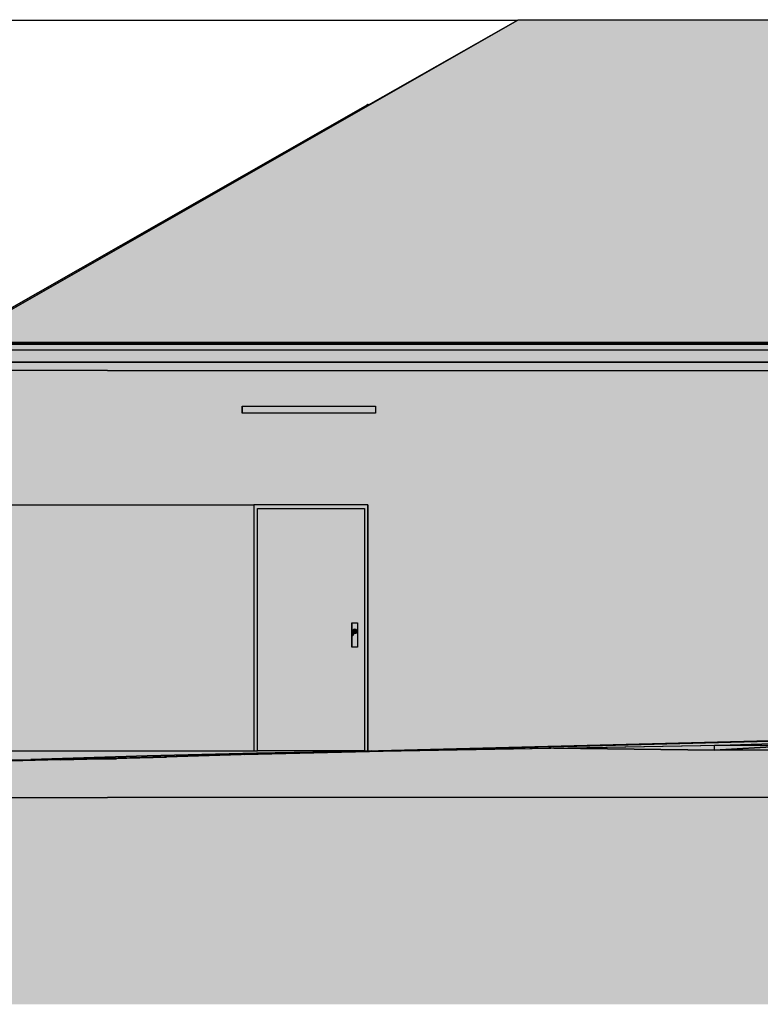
# Model space of a CAD drawing. Header units: metres. Extents: x 0 to 0.84, y 0 to 0.297.
# Tile 2 of 44: x 0.123 to 0.188, y 0.06 to 0.147. Entities that reach past the tile are written whole.
import ezdxf

# ---------------------------------------------------------------- set-up
doc = ezdxf.new("R2010")
doc.units = ezdxf.units.M
doc.header["$XCLIPFRAME"] = 2
doc.linetypes.add('Teckovana 0.5x', pattern=[0.04, 0, -0.04])
for name, color, linetype, lineweight in [('Füllfläche', 7, 'Continuous', 13), ('Maßlinie 1_100', 7, 'Continuous', 25), ('Standard', 7, 'Continuous', 25)]:
    doc.layers.add(name, color=color, linetype=linetype, lineweight=lineweight)
picture_1 = doc.add_image_def('image1.jpg', size_in_pixel=(1024, 1024))
picture_2 = doc.add_image_def('image4.jpg', size_in_pixel=(1024, 1024))

msp = doc.modelspace()

# ---------------------------------------------------------------- hatches: boundary and pattern name
at = {"layer": 'Füllfläche', "linetype": 'Continuous', "lineweight": 25, "true_color": 0xababab, "transparency": 33554687}
msp.add_hatch(color=253, dxfattribs=at).paths.add_polyline_path([(0.083667, 0.081514), (0.083667, 0.060446), (0.53374, 0.060446), (0.53374, 0.081549), (0.375039, 0.08328), (0.334097, 0.083355), (0.305623, 0.08384), (0.284881, 0.083271), (0.267504, 0.08362), (0.249752, 0.084009), (0.234122, 0.083258), (0.22297, 0.083718), (0.21, 0.08343), (0.191381, 0.083203), (0.184102, 0.082774), (0.117465, 0.081671), (0.086354, 0.081514)])
at = {"layer": 'Standard', "linetype": 'Continuous', "lineweight": 25, "transparency": 33554687}
for color, points in [(7, [(0.117045, 0.118575), (0.117328, 0.118575), (0.166836, 0.146885), (0.153687, 0.139404), (0.153644, 0.13945)]), (7, [(0.372254, 0.146913), (0.166836, 0.146885), (0.117328, 0.118575), (0.372217, 0.118575)]), (7, [(0.153644, 0.13945), (0.153687, 0.139404), (0.153706, 0.139415)]), (7, [(0.372217, 0.117999), (0.372217, 0.118575), (0.117328, 0.118575), (0.117328, 0.118499), (0.371934, 0.118499), (0.371934, 0.117999), (0.371934, 0.117999)]), (7, [(0.116057, 0.118399), (0.116057, 0.118328), (0.371863, 0.118328), (0.371934, 0.118399)]), (7, [(0.130817, 0.116848), (0.117517, 0.116848), (0.117517, 0.116489), (0.130817, 0.116485)]), (9, [(0.15433, 0.112366), (0.15433, 0.112966), (0.14263, 0.112966), (0.14263, 0.112366)]), (7, [(0.153167, 0.104299), (0.144167, 0.104299), (0.144167, 0.104193), (0.153167, 0.104193)]), (7, [(0.153667, 0.082699), (0.153667, 0.104299), (0.153167, 0.104299), (0.153167, 0.104193), (0.153561, 0.104193), (0.153561, 0.084993), (0.153561, 0.082699)]), (7, [(0.152267, 0.091799), (0.152267, 0.091799), (0.152267, 0.093949), (0.152196, 0.093878), (0.152196, 0.093079), (0.152148, 0.093066), (0.152064, 0.093019), (0.15199, 0.092946), (0.151943, 0.092862), (0.15192, 0.092775), (0.151943, 0.092688), (0.151955, 0.092673), (0.151991, 0.092637), (0.152006, 0.092625), (0.152093, 0.092602), (0.15218, 0.092625), (0.152196, 0.092634), (0.152196, 0.091728), (0.152696, 0.091728), (0.152767, 0.091799)]), (7, [(0.152417, 0.093026), (0.152344, 0.093099), (0.152329, 0.093154), (0.152305, 0.09316), (0.152267, 0.09315), (0.152267, 0.092705), (0.152334, 0.092743), (0.152408, 0.092816), (0.152455, 0.0929), (0.152478, 0.092987), (0.152472, 0.093011)]), (9, [(0.152344, 0.093299), (0.152367, 0.093286), (0.152431, 0.093349), (0.152417, 0.093372)]), (9, [(0.152344, 0.093199), (0.152417, 0.093199), (0.152431, 0.093249), (0.152367, 0.093286)]), (254, [(0.152517, 0.093299), (0.152517, 0.093199), (0.152567, 0.093286)]), (254, [(0.152567, 0.093286), (0.152517, 0.093199), (0.152604, 0.093249)]), (254, [(0.152604, 0.093249), (0.152517, 0.093199), (0.152617, 0.093199)]), (9, [(0.152604, 0.093049), (0.152567, 0.093113), (0.152517, 0.093099), (0.152517, 0.093026)]), (254, [(0.152617, 0.093372), (0.152604, 0.093349), (0.152667, 0.093286), (0.15269, 0.093299)]), (9, [(0.15269, 0.093099), (0.152667, 0.093113), (0.152604, 0.093049), (0.152617, 0.093026)]), (7, [(0.184543, 0.083206), (0.224784, 0.08446), (0.159583, 0.082761)]), (7, [(0.194848, 0.083328), (0.230983, 0.084634), (0.224784, 0.08446), (0.184543, 0.083206), (0.190384, 0.083204)]), (7, [(0.184102, 0.082774), (0.184543, 0.083206), (0.17053, 0.082956)]), (7, [(0.190384, 0.083204), (0.184543, 0.083206), (0.184102, 0.082774)]), (7, [(0.144741, 0.082441), (0.143434, 0.0824), (0.144741, 0.082437)]), (7, [(0.117467, 0.078599), (0.130817, 0.078599), (0.130817, 0.082021), (0.126693, 0.081915), (0.121163, 0.081778), (0.120588, 0.081762), (0.117618, 0.081676), (0.117467, 0.081671)]), (7, [(0.128831, 0.081984), (0.126107, 0.081913), (0.126218, 0.081914), (0.128425, 0.081971)]), (7, [(0.128831, 0.081984), (0.128425, 0.081971), (0.12971, 0.082002), (0.130417, 0.082023)])]:
    msp.add_hatch(color=color, dxfattribs=at).paths.add_polyline_path(points)
at = {"layer": 'Standard', "linetype": 'Continuous', "lineweight": 25, "true_color": 0xd1d1d1, "transparency": 33554687}
for points in [[(0.115957, 0.118499), (0.115957, 0.118399), (0.371934, 0.118399), (0.371934, 0.118499)], [(0.116057, 0.118399), (0.116057, 0.117899), (0.371934, 0.117899), (0.371934, 0.118399)]]:
    msp.add_hatch(color=254, dxfattribs=at).paths.add_polyline_path(points)
at = {"layer": 'Standard', "linetype": 'Continuous', "lineweight": 25, "transparency": 33554687}
h = msp.add_hatch(color=7, dxfattribs=at)
h.paths.add_polyline_path([(0.117328, 0.116848), (0.233788, 0.116848), (0.233746, 0.117133), (0.233741, 0.11716), (0.233736, 0.117175), (0.233736, 0.117899), (0.117328, 0.117899)])
h.paths.add_polyline_path([(0.372217, 0.116848), (0.372217, 0.117999), (0.371934, 0.117999), (0.371934, 0.117899), (0.371934, 0.117899), (0.23504, 0.117899), (0.23504, 0.117175), (0.23504, 0.117171), (0.235033, 0.117133), (0.23499, 0.116848)])
h = msp.add_hatch(color=7, dxfattribs=at)
h.paths.add_polyline_path([(0.233788, 0.116848), (0.233746, 0.117133), (0.233741, 0.11716), (0.233736, 0.117175), (0.233736, 0.117899), (0.117328, 0.117899), (0.117328, 0.117252), (0.233157, 0.117233), (0.233157, 0.116848)])
h.paths.add_polyline_path([(0.371934, 0.117899), (0.371934, 0.117899), (0.23504, 0.117899), (0.23504, 0.117233), (0.371245, 0.11721)])
at = {"layer": 'Standard', "linetype": 'Continuous', "lineweight": 25, "true_color": 0xf3f3f3, "transparency": 33554687}
for points in [[(0.130817, 0.116099), (0.130817, 0.116848), (0.117517, 0.116848), (0.117517, 0.116099)], [(0.130817, 0.083099), (0.130817, 0.116099), (0.117467, 0.116099), (0.117467, 0.083099)], [(0.144167, 0.104299), (0.143667, 0.104299), (0.143667, 0.085099), (0.143667, 0.082699), (0.143967, 0.082699), (0.143967, 0.103999), (0.143967, 0.103999), (0.144167, 0.103999)], [(0.153167, 0.104299), (0.144167, 0.104299), (0.144167, 0.103999), (0.153167, 0.103999)], [(0.153667, 0.082699), (0.153667, 0.104299), (0.153167, 0.104299), (0.153167, 0.103999), (0.153367, 0.103999), (0.153367, 0.082699)]]:
    msp.add_hatch(color=7, dxfattribs=at).paths.add_polyline_path(points)
h = msp.add_hatch(color=7, dxfattribs=at)
h.paths.add_polyline_path([(0.370117, 0.116099), (0.370117, 0.116848), (0.23499, 0.116848), (0.234964, 0.116675), (0.234927, 0.116425), (0.234889, 0.116175), (0.234889, 0.116099)])
h.paths.add_polyline_path([(0.130817, 0.116848), (0.130817, 0.116099), (0.233889, 0.116099), (0.233889, 0.116175), (0.233852, 0.116425), (0.233814, 0.116675), (0.233788, 0.116848)])
at = {"layer": 'Standard', "linetype": 'Continuous', "lineweight": 25, "transparency": 33554687}
h = msp.add_hatch(color=7, dxfattribs=at)
h.paths.add_polyline_path([(0.370117, 0.116848), (0.23499, 0.116848), (0.234964, 0.116675), (0.234932, 0.116459), (0.370117, 0.116424)])
h.paths.add_polyline_path([(0.130817, 0.116848), (0.130817, 0.116485), (0.232769, 0.116459), (0.232769, 0.116207), (0.232838, 0.116099), (0.233889, 0.116099), (0.233889, 0.116175), (0.233852, 0.116425), (0.233814, 0.116675), (0.233788, 0.116848)])
at = {"layer": 'Standard', "linetype": 'Continuous', "lineweight": 25, "true_color": 0xf3f3f3, "transparency": 33554687}
h = msp.add_hatch(color=7, dxfattribs=at)
h.paths.add_polyline_path([(0.143667, 0.085099), (0.143667, 0.104299), (0.153667, 0.104299), (0.153667, 0.085099), (0.199617, 0.085099), (0.199617, 0.085199), (0.199767, 0.085199), (0.199767, 0.111449), (0.229167, 0.111449), (0.229167, 0.085199), (0.229317, 0.085199), (0.229317, 0.085099), (0.233889, 0.085099), (0.233889, 0.116099), (0.130817, 0.116099), (0.130817, 0.085099)])
h.paths.add_polyline_path([(0.239767, 0.111449), (0.269167, 0.111449), (0.269167, 0.085199), (0.269317, 0.085199), (0.269317, 0.085099), (0.289617, 0.085099), (0.289617, 0.085199), (0.289617, 0.085199), (0.289767, 0.085199), (0.289767, 0.111449), (0.319167, 0.111449), (0.319167, 0.085199), (0.319317, 0.085199), (0.319317, 0.085099), (0.329717, 0.085099), (0.329717, 0.085199), (0.329717, 0.085199), (0.329867, 0.085199), (0.329867, 0.111449), (0.359267, 0.111449), (0.359267, 0.085199), (0.359417, 0.085199), (0.359417, 0.085099), (0.370167, 0.085099), (0.370167, 0.116099), (0.234889, 0.116099), (0.234889, 0.085099), (0.239617, 0.085099), (0.239617, 0.085199), (0.239617, 0.085199), (0.239767, 0.085199)])
h.paths.add_polyline_path([(0.14263, 0.112366), (0.142625, 0.112366), (0.142625, 0.112966), (0.14263, 0.112966), (0.15433, 0.112966), (0.15433, 0.112366)], flags=16)
h.paths.add_polyline_path([(0.273591, 0.112266), (0.273586, 0.112266), (0.273586, 0.112866), (0.273591, 0.112866), (0.28529, 0.112866), (0.28529, 0.112266)], flags=16)
at = {"layer": 'Standard', "linetype": 'Continuous', "lineweight": 25, "transparency": 33554687}
h = msp.add_hatch(color=7, dxfattribs=at)
h.paths.add_polyline_path([(0.199617, 0.085099), (0.199617, 0.085199), (0.199517, 0.085099)])
h.paths.add_polyline_path([(0.233889, 0.085099), (0.233889, 0.116099), (0.232896, 0.116099), (0.232931, 0.116045), (0.233057, 0.115847), (0.23312, 0.115748), (0.233184, 0.115649), (0.233247, 0.11555), (0.23331, 0.115451), (0.23331, 0.085099)])
h.paths.add_polyline_path([(0.289617, 0.085099), (0.289617, 0.085199), (0.289517, 0.085099)])
h.paths.add_polyline_path([(0.329717, 0.085099), (0.329717, 0.085199), (0.329617, 0.085099)])
h.paths.add_polyline_path([(0.239617, 0.085099), (0.239617, 0.085199), (0.239517, 0.085099)])
h.paths.add_polyline_path([(0.14263, 0.112366), (0.142625, 0.112366), (0.142625, 0.112966), (0.142235, 0.112572), (0.142235, 0.111971), (0.154012, 0.112048), (0.154325, 0.112366)])
h.paths.add_polyline_path([(0.273591, 0.112266), (0.273586, 0.112266), (0.273586, 0.112866), (0.273192, 0.112467), (0.273192, 0.111867), (0.284968, 0.111944), (0.285286, 0.112266)])
at = {"layer": 'Standard', "linetype": 'Continuous', "lineweight": 25, "true_color": 0xaaaaaa, "transparency": 33554687}
for points in [[(0.14263, 0.112366), (0.14263, 0.112966), (0.142625, 0.112966), (0.142625, 0.112366)], [(0.184543, 0.083206), (0.234977, 0.084778), (0.15002, 0.08259)], [(0.191381, 0.083203), (0.234977, 0.084778), (0.184543, 0.083206)], [(0.184099, 0.082772), (0.184543, 0.083206), (0.170007, 0.082947)], [(0.191381, 0.083203), (0.184543, 0.083206), (0.184099, 0.082772)], [(0.135986, 0.082154), (0.15002, 0.08259), (0.126693, 0.081915)], [(0.159583, 0.082761), (0.150321, 0.082595), (0.14939, 0.08257), (0.142803, 0.082366), (0.162367, 0.08281)], [(0.150321, 0.082595), (0.15002, 0.08259), (0.14939, 0.08257)], [(0.153778, 0.082688), (0.153922, 0.082691), (0.153999, 0.082693)], [(0.109461, 0.081796), (0.126693, 0.081915), (0.086618, 0.081796)], [(0.11469, 0.081618), (0.126693, 0.081915), (0.109461, 0.081796)]]:
    msp.add_hatch(color=253, dxfattribs=at).paths.add_polyline_path(points)
at = {"layer": 'Standard', "linetype": 'Continuous', "lineweight": 25, "transparency": 33554687}
h = msp.add_hatch(color=7, dxfattribs=at)
h.paths.add_polyline_path([(0.144167, 0.104299), (0.143667, 0.104299), (0.143667, 0.104193), (0.144167, 0.104193)])
h.paths.add_polyline_path([(0.143967, 0.082699), (0.143967, 0.103999), (0.143826, 0.103858), (0.143826, 0.082699)])
at = {"layer": 'Standard', "linetype": 'Continuous', "lineweight": 25, "true_color": 0xf3f3f3, "transparency": 33554687}
h = msp.add_hatch(color=7, dxfattribs=at)
h.paths.add_polyline_path([(0.153367, 0.082699), (0.153367, 0.103999), (0.143967, 0.103999), (0.143967, 0.082699)])
h.paths.add_polyline_path([(0.152767, 0.091799), (0.152267, 0.091799), (0.152267, 0.091799), (0.152267, 0.093949), (0.152267, 0.093949), (0.152767, 0.093949)], flags=16)
at = {"layer": 'Standard', "linetype": 'Continuous', "lineweight": 25, "true_color": 0xd8d8d8, "transparency": 33554687}
for points in [[(0.143967, 0.082699), (0.143967, 0.103999), (0.143967, 0.103999), (0.143967, 0.082699)], [(0.152517, 0.093372), (0.152517, 0.093299), (0.152567, 0.093286), (0.152604, 0.093349)], [(0.152667, 0.093286), (0.152604, 0.093249), (0.152617, 0.093199), (0.15269, 0.093199)]]:
    msp.add_hatch(color=254, dxfattribs=at).paths.add_polyline_path(points)
at = {"layer": 'Standard', "linetype": 'Continuous', "lineweight": 25, "true_color": 0xd1d1d1, "transparency": 33554687}
h = msp.add_hatch(color=254, dxfattribs=at)
h.paths.add_polyline_path([(0.152767, 0.091799), (0.152767, 0.093949), (0.152267, 0.093949), (0.152267, 0.091799)])
h.paths.add_polyline_path([(0.15269, 0.093299), (0.152717, 0.093199), (0.15269, 0.093099), (0.152617, 0.093026), (0.152517, 0.092999), (0.152417, 0.093026), (0.152344, 0.093099), (0.152317, 0.093199), (0.152344, 0.093299), (0.152417, 0.093372), (0.152517, 0.093399), (0.152617, 0.093372)], flags=16)
at = {"layer": 'Standard', "linetype": 'Continuous', "lineweight": 25, "true_color": 0xbababa, "transparency": 33554687}
for points in [[(0.152267, 0.091799), (0.152267, 0.093949), (0.152267, 0.093949), (0.152267, 0.091799)], [(0.152317, 0.093199), (0.152344, 0.093199), (0.152367, 0.093286), (0.152344, 0.093299)], [(0.152344, 0.093099), (0.152367, 0.093113), (0.152344, 0.093199), (0.152317, 0.093199)], [(0.152417, 0.093026), (0.152431, 0.093049), (0.152367, 0.093113), (0.152344, 0.093099)], [(0.152431, 0.093049), (0.152467, 0.093113), (0.152431, 0.093149), (0.152367, 0.093113)], [(0.152517, 0.092999), (0.152517, 0.093026), (0.152431, 0.093049), (0.152417, 0.093026)], [(0.152617, 0.093026), (0.152604, 0.093049), (0.152517, 0.093026), (0.152517, 0.092999)]]:
    msp.add_hatch(color=9, dxfattribs=at).paths.add_polyline_path(points)
at = {"layer": 'Standard', "linetype": 'Continuous', "lineweight": 25, "true_color": 0xcacaca, "transparency": 33554687}
for points in [[(0.152417, 0.093372), (0.152431, 0.093349), (0.152517, 0.093372), (0.152517, 0.093399)], [(0.152367, 0.093286), (0.152431, 0.093249), (0.152467, 0.093286), (0.152431, 0.093349)], [(0.152431, 0.093149), (0.152517, 0.093199), (0.152417, 0.093199)], [(0.152467, 0.093113), (0.152517, 0.093199), (0.152431, 0.093149)], [(0.152517, 0.093099), (0.152517, 0.093199), (0.152467, 0.093113)], [(0.152667, 0.093113), (0.152604, 0.093149), (0.152567, 0.093113), (0.152604, 0.093049)], [(0.152717, 0.093199), (0.15269, 0.093199), (0.152667, 0.093113), (0.15269, 0.093099)]]:
    msp.add_hatch(color=9, dxfattribs=at).paths.add_polyline_path(points)
at = {"layer": 'Standard', "linetype": 'Continuous', "lineweight": 25, "true_color": 0xd3d3d3, "transparency": 33554687}
for points in [[(0.152517, 0.093399), (0.152517, 0.093372), (0.152604, 0.093349), (0.152617, 0.093372)], [(0.152467, 0.093286), (0.152517, 0.093199), (0.152517, 0.093299)], [(0.152617, 0.093199), (0.152517, 0.093199), (0.152604, 0.093149)], [(0.15269, 0.093299), (0.152667, 0.093286), (0.15269, 0.093199), (0.152717, 0.093199)]]:
    msp.add_hatch(color=254, dxfattribs=at).paths.add_polyline_path(points)
at = {"layer": 'Standard', "linetype": 'Continuous', "lineweight": 25, "true_color": 0xbbbbbb, "transparency": 33554687}
for points in [[(0.152367, 0.093113), (0.152431, 0.093149), (0.152417, 0.093199), (0.152344, 0.093199)], [(0.152517, 0.093026), (0.152517, 0.093099), (0.152467, 0.093113), (0.152431, 0.093049)]]:
    msp.add_hatch(color=9, dxfattribs=at).paths.add_polyline_path(points)
at = {"layer": 'Standard', "linetype": 'Continuous', "lineweight": 25, "true_color": 0xcdcdcd, "transparency": 33554687}
for points in [[(0.152417, 0.093199), (0.152517, 0.093199), (0.152431, 0.093249)], [(0.152567, 0.093113), (0.152517, 0.093199), (0.152517, 0.093099)]]:
    msp.add_hatch(color=254, dxfattribs=at).paths.add_polyline_path(points)
at = {"layer": 'Standard', "linetype": 'Continuous', "lineweight": 25, "true_color": 0xd2d2d2, "transparency": 33554687}
for points in [[(0.152431, 0.093349), (0.152467, 0.093286), (0.152517, 0.093299), (0.152517, 0.093372)], [(0.15269, 0.093199), (0.152617, 0.093199), (0.152604, 0.093149), (0.152667, 0.093113)]]:
    msp.add_hatch(color=254, dxfattribs=at).paths.add_polyline_path(points)
at = {"layer": 'Standard', "linetype": 'Continuous', "lineweight": 25, "true_color": 0xd0d0d0, "transparency": 33554687}
for points in [[(0.152431, 0.093249), (0.152517, 0.093199), (0.152467, 0.093286)], [(0.152604, 0.093149), (0.152517, 0.093199), (0.152567, 0.093113)]]:
    msp.add_hatch(color=254, dxfattribs=at).paths.add_polyline_path(points)
at = {"layer": 'Standard', "linetype": 'Continuous', "lineweight": 25, "true_color": 0xdadada, "transparency": 33554687}
msp.add_hatch(color=254, dxfattribs=at).paths.add_polyline_path([(0.152604, 0.093349), (0.152567, 0.093286), (0.152604, 0.093249), (0.152667, 0.093286)])
at = {"layer": 'Standard', "linetype": 'Continuous', "lineweight": 25, "true_color": 0x1e5d86, "transparency": 33554687}
h = msp.add_hatch(color=146, dxfattribs=at)
h.paths.add_polyline_path([(0.370167, 0.085099), (0.359417, 0.085099), (0.359417, 0.084799), (0.335398, 0.084799), (0.370167, 0.084463)])
h.paths.add_polyline_path([(0.329717, 0.084799), (0.329717, 0.085099), (0.329717, 0.085099), (0.319317, 0.085099), (0.319317, 0.084799), (0.289617, 0.084799), (0.289617, 0.085099), (0.289617, 0.085099), (0.269317, 0.085099), (0.269317, 0.084799), (0.239617, 0.084799), (0.239617, 0.085099), (0.239617, 0.085099), (0.234889, 0.085099), (0.234889, 0.084776), (0.234977, 0.084778), (0.284283, 0.084505), (0.309483, 0.084276), (0.314083, 0.084375), (0.333748, 0.084799)])
h.paths.add_polyline_path([(0.153667, 0.085099), (0.153667, 0.082699), (0.153367, 0.082699), (0.143967, 0.082699), (0.143967, 0.082699), (0.143667, 0.082699), (0.143667, 0.085099), (0.130817, 0.085099), (0.130817, 0.082159), (0.134288, 0.082274), (0.143888, 0.082514), (0.153778, 0.082688), (0.153999, 0.082693), (0.233889, 0.08475), (0.233889, 0.085099), (0.229317, 0.085099), (0.229317, 0.084799), (0.199617, 0.084799), (0.199617, 0.085099)])
h.paths.add_polyline_path([(0.130817, 0.078599), (0.233889, 0.078599), (0.233889, 0.083264), (0.229438, 0.08338), (0.207153, 0.083111), (0.206915, 0.083109), (0.20685, 0.083107), (0.206769, 0.083107), (0.189778, 0.083108), (0.184099, 0.082772), (0.170007, 0.082947), (0.162367, 0.08281), (0.142803, 0.082366), (0.135986, 0.082154), (0.130817, 0.082021)])
h.paths.add_polyline_path([(0.370167, 0.078599), (0.370167, 0.083155), (0.370103, 0.083154), (0.368097, 0.083212), (0.366591, 0.083223), (0.334974, 0.083444), (0.334097, 0.083355), (0.330963, 0.083472), (0.306312, 0.083645), (0.294958, 0.083501), (0.287105, 0.083276), (0.285003, 0.083215), (0.283716, 0.083241), (0.258983, 0.083729), (0.258894, 0.083732), (0.258875, 0.083733), (0.25879, 0.083734), (0.258296, 0.083727), (0.239806, 0.083505), (0.234889, 0.083291), (0.234889, 0.078599)])
at = {"layer": 'Standard', "linetype": 'Continuous', "lineweight": 25, "transparency": 33554687}
h = msp.add_hatch(color=7, dxfattribs=at)
h.paths.add_polyline_path([(0.335398, 0.084799), (0.35917, 0.08457), (0.35917, 0.084799)])
h.paths.add_polyline_path([(0.329717, 0.084799), (0.329717, 0.085099), (0.329717, 0.085099), (0.329617, 0.085099), (0.329399, 0.084881), (0.329399, 0.084705), (0.333748, 0.084799)])
h.paths.add_polyline_path([(0.289617, 0.084799), (0.289617, 0.085099), (0.289617, 0.085099), (0.289517, 0.085099), (0.289299, 0.084881), (0.289299, 0.084481), (0.318989, 0.084481), (0.318999, 0.084481), (0.31907, 0.084552), (0.31907, 0.084799)])
h.paths.add_polyline_path([(0.239617, 0.084799), (0.239617, 0.085099), (0.239617, 0.085099), (0.239517, 0.085099), (0.239299, 0.084881), (0.239299, 0.084754), (0.26907, 0.084589), (0.26907, 0.084799)])
h.paths.add_polyline_path([(0.143967, 0.082699), (0.143967, 0.082699), (0.143932, 0.082699), (0.143932, 0.082664), (0.152394, 0.082664), (0.153348, 0.082681), (0.153367, 0.082699)])
h.paths.add_polyline_path([(0.233889, 0.08475), (0.233889, 0.085099), (0.23331, 0.085099), (0.23331, 0.084735)])
h.paths.add_polyline_path([(0.199617, 0.084799), (0.199617, 0.085099), (0.199517, 0.085099), (0.199299, 0.084881), (0.199299, 0.084481), (0.22344, 0.084481), (0.22907, 0.084626), (0.22907, 0.084799)])
h.paths.add_polyline_path([(0.130817, 0.078599), (0.233889, 0.078599), (0.233889, 0.083264), (0.229438, 0.08338), (0.207153, 0.083111), (0.206915, 0.083109), (0.20685, 0.083107), (0.206769, 0.083107), (0.189778, 0.083108), (0.184099, 0.082772), (0.170007, 0.082947), (0.162367, 0.08281), (0.142803, 0.082366), (0.135986, 0.082154), (0.130817, 0.082021)])
h.paths.add_polyline_path([(0.370167, 0.078599), (0.370167, 0.083155), (0.370103, 0.083154), (0.368097, 0.083212), (0.366591, 0.083223), (0.334974, 0.083444), (0.334097, 0.083355), (0.330963, 0.083472), (0.306312, 0.083645), (0.294958, 0.083501), (0.287105, 0.083276), (0.285003, 0.083215), (0.283716, 0.083241), (0.258983, 0.083729), (0.258894, 0.083732), (0.258875, 0.083733), (0.25879, 0.083734), (0.258296, 0.083727), (0.239806, 0.083505), (0.234889, 0.083291), (0.234889, 0.078599)])
at = {"layer": 'Standard', "linetype": 'Continuous', "lineweight": 25, "true_color": 0x1e5d86, "transparency": 33554687}
h = msp.add_hatch(color=146, dxfattribs=at)
h.paths.add_polyline_path([(0.130817, 0.083099), (0.117467, 0.083099), (0.117467, 0.081888), (0.123216, 0.081905), (0.124078, 0.081934), (0.130817, 0.082159)])
h.paths.add_polyline_path([(0.117467, 0.078599), (0.130817, 0.078599), (0.130817, 0.082021), (0.126693, 0.081915), (0.121163, 0.081778), (0.120588, 0.081762), (0.117618, 0.081676), (0.117467, 0.081671)])
at = {"layer": 'Standard', "linetype": 'Continuous', "lineweight": 25, "true_color": 0x474747, "transparency": 33554687}
for points in [[(0.184099, 0.082772), (0.191381, 0.083203), (0.190384, 0.083204), (0.184102, 0.082774)], [(0.159583, 0.082761), (0.150321, 0.082595), (0.14939, 0.08257), (0.142803, 0.082366), (0.162367, 0.08281)], [(0.150321, 0.082595), (0.15002, 0.08259), (0.14939, 0.08257)], [(0.153778, 0.082688), (0.153922, 0.082691), (0.153999, 0.082693)], [(0.184099, 0.082772), (0.184102, 0.082774), (0.17053, 0.082956), (0.170007, 0.082947)]]:
    msp.add_hatch(color=49, dxfattribs=at).paths.add_polyline_path(points)
at = {"layer": 'Standard', "linetype": 'Continuous', "lineweight": 25, "true_color": 0xb9b9b9, "transparency": 33554687}
msp.add_hatch(color=9, dxfattribs=at).paths.add_polyline_path([(0.128504, 0.082061), (0.134288, 0.082274), (0.124078, 0.081934), (0.123216, 0.081905), (0.12356, 0.081906)])
at = {"layer": 'Standard', "linetype": 'Continuous', "lineweight": 25, "true_color": 0x4d4d4d, "transparency": 33554687}
for points in [[(0.128504, 0.082061), (0.134288, 0.082274), (0.124078, 0.081934), (0.123216, 0.081905), (0.12356, 0.081906)], [(0.134131, 0.082154), (0.13066, 0.082097), (0.125055, 0.08191), (0.125314, 0.081911)], [(0.128831, 0.081984), (0.134131, 0.082154), (0.125314, 0.081911), (0.126107, 0.081913)], [(0.13066, 0.082097), (0.134225, 0.082226), (0.134288, 0.082274), (0.128504, 0.082061)], [(0.134131, 0.082154), (0.128831, 0.081984), (0.130417, 0.082023), (0.134953, 0.082154)], [(0.13066, 0.082097), (0.134131, 0.082154), (0.134225, 0.082226)], [(0.14178, 0.082436), (0.134131, 0.082154), (0.14474, 0.082445), (0.144735, 0.082525), (0.144426, 0.082521)], [(0.144741, 0.082441), (0.14474, 0.082445), (0.134131, 0.082154), (0.134953, 0.082154), (0.143434, 0.0824)], [(0.134225, 0.082226), (0.134131, 0.082154), (0.14178, 0.082436)], [(0.134225, 0.082226), (0.14178, 0.082436), (0.143888, 0.082514), (0.134288, 0.082274)], [(0.14178, 0.082436), (0.144426, 0.082521), (0.143888, 0.082514)], [(0.144426, 0.082521), (0.153052, 0.082669), (0.153778, 0.082688), (0.143888, 0.082514)], [(0.144734, 0.082526), (0.144426, 0.082521), (0.144735, 0.082525)], [(0.144734, 0.082526), (0.144735, 0.082525), (0.149217, 0.08258), (0.150455, 0.082602), (0.153052, 0.082669)], [(0.14474, 0.082445), (0.146514, 0.082494), (0.149217, 0.08258), (0.144735, 0.082525)], [(0.146514, 0.082494), (0.14474, 0.082445), (0.144741, 0.082437), (0.144756, 0.082438)], [(0.153052, 0.082669), (0.150455, 0.082602), (0.150482, 0.082602), (0.153239, 0.082673)], [(0.153052, 0.082669), (0.153239, 0.082673), (0.153999, 0.082693), (0.153778, 0.082688)], [(0.128504, 0.082061), (0.12356, 0.081906), (0.124158, 0.081908)], [(0.13066, 0.082097), (0.128504, 0.082061), (0.124158, 0.081908), (0.125055, 0.08191)]]:
    msp.add_hatch(color=251, dxfattribs=at).paths.add_polyline_path(points)
at = {"layer": 'Standard', "linetype": 'Continuous', "lineweight": 25, "true_color": 0xb8b8b8, "transparency": 33554687}
for points in [[(0.134131, 0.082154), (0.128504, 0.082061), (0.124158, 0.081908), (0.125314, 0.081911)], [(0.126693, 0.081915), (0.134131, 0.082154), (0.125314, 0.081911)], [(0.126693, 0.081915), (0.134953, 0.082154), (0.134131, 0.082154)], [(0.128504, 0.082061), (0.134131, 0.082154), (0.134288, 0.082274)], [(0.134131, 0.082154), (0.15002, 0.08259), (0.143888, 0.082514)], [(0.134131, 0.082154), (0.134953, 0.082154), (0.15002, 0.08259)], [(0.134288, 0.082274), (0.134131, 0.082154), (0.143888, 0.082514)], [(0.143888, 0.082514), (0.15002, 0.08259), (0.153778, 0.082688)], [(0.153778, 0.082688), (0.15002, 0.08259), (0.153999, 0.082693)], [(0.128504, 0.082061), (0.12356, 0.081906), (0.124158, 0.081908)]]:
    msp.add_hatch(color=9, dxfattribs=at).paths.add_polyline_path(points)

# ---------------------------------------------------------------- linework, layer by layer
at = {"layer": 'Maßlinie 1_100', "color": 7, "linetype": 'Teckovana 0.5x', "lineweight": 25, "transparency": 33554687}
for p, q in [((0.100255, 0.146885), (0.166836, 0.146885)), ((0.100255, 0.104299), (0.143666, 0.104299)), ((0.100255, 0.082699), (0.143666, 0.082699))]:
    msp.add_line(p, q, dxfattribs=at)
at = {"layer": 'Standard', "color": 7, "linetype": 'Continuous', "lineweight": 25, "transparency": 33554687}
for p, q in [((0.153687, 0.139404), (0.166836, 0.146885)), ((0.166836, 0.146885), (0.372254, 0.146913)), ((0.117045, 0.118575), (0.153644, 0.13945)), ((0.153644, 0.13945), (0.153687, 0.139404)), ((0.153687, 0.139404), (0.153644, 0.13945)), ((0.153644, 0.13945), (0.153706, 0.139415)), ((0.371934, 0.118499), (0.115957, 0.118499)), ((0.372217, 0.118575), (0.117328, 0.118575)), ((0.371934, 0.118399), (0.115957, 0.118399)), ((0.371934, 0.117899), (0.116057, 0.117899)), ((0.117328, 0.116848), (0.233788, 0.116848)), ((0.130817, 0.116099), (0.117467, 0.116099)), ((0.130817, 0.116099), (0.233889, 0.116099)), ((0.142625, 0.112366), (0.142625, 0.112966)), ((0.142625, 0.112966), (0.14263, 0.112966)), ((0.14263, 0.112966), (0.14263, 0.112366)), ((0.14263, 0.112966), (0.15433, 0.112966)), ((0.15433, 0.112966), (0.15433, 0.112366)), ((0.14263, 0.112366), (0.142625, 0.112366)), ((0.15433, 0.112366), (0.14263, 0.112366)), ((0.143667, 0.104299), (0.143667, 0.085099)), ((0.153667, 0.104299), (0.143667, 0.104299)), ((0.143967, 0.082699), (0.143967, 0.103999)), ((0.143967, 0.103999), (0.143967, 0.103999)), ((0.143967, 0.082699), (0.143967, 0.103999)), ((0.143967, 0.103999), (0.153367, 0.103999)), ((0.153367, 0.103999), (0.153367, 0.082699)), ((0.153667, 0.104299), (0.153667, 0.082699)), ((0.153667, 0.104299), (0.153667, 0.085099)), ((0.153667, 0.085099), (0.153667, 0.104299)), ((0.152267, 0.093949), (0.152267, 0.091799)), ((0.152267, 0.093949), (0.152267, 0.093949)), ((0.152267, 0.091799), (0.152267, 0.093949)), ((0.152267, 0.093949), (0.152767, 0.093949)), ((0.152517, 0.093399), (0.152417, 0.093372)), ((0.152617, 0.093372), (0.152517, 0.093399)), ((0.152767, 0.093949), (0.152767, 0.091799)), ((0.152344, 0.093299), (0.152317, 0.093199)), ((0.152317, 0.093199), (0.152344, 0.093099)), ((0.152417, 0.093372), (0.152344, 0.093299)), ((0.152344, 0.093099), (0.152417, 0.093026)), ((0.152417, 0.093026), (0.152517, 0.092999)), ((0.152517, 0.092999), (0.152617, 0.093026)), ((0.15269, 0.093299), (0.152617, 0.093372)), ((0.152617, 0.093026), (0.15269, 0.093099)), ((0.152717, 0.093199), (0.15269, 0.093299)), ((0.15269, 0.093099), (0.152717, 0.093199)), ((0.152267, 0.091799), (0.152267, 0.091799)), ((0.152767, 0.091799), (0.152267, 0.091799)), ((0.143667, 0.085099), (0.143667, 0.082699)), ((0.234977, 0.084778), (0.15002, 0.08259)), ((0.153667, 0.085099), (0.153667, 0.082699)), ((0.153667, 0.082699), (0.153667, 0.085099)), ((0.15002, 0.08259), (0.184543, 0.083206)), ((0.159583, 0.082761), (0.184543, 0.083206)), ((0.184099, 0.082772), (0.191381, 0.083203)), ((0.191381, 0.083203), (0.184099, 0.082772)), ((0.134288, 0.082274), (0.124078, 0.081934)), ((0.124078, 0.081934), (0.134288, 0.082274)), ((0.125314, 0.081911), (0.134131, 0.082154)), ((0.125314, 0.081911), (0.134131, 0.082154)), ((0.15002, 0.08259), (0.126693, 0.081915)), ((0.126693, 0.081915), (0.135986, 0.082154)), ((0.143888, 0.082514), (0.134288, 0.082274)), ((0.134288, 0.082274), (0.143888, 0.082514)), ((0.15002, 0.08259), (0.135986, 0.082154)), ((0.162367, 0.08281), (0.142803, 0.082366)), ((0.162367, 0.08281), (0.142803, 0.082366)), ((0.143667, 0.082699), (0.143967, 0.082699)), ((0.143888, 0.082514), (0.153778, 0.082688)), ((0.153778, 0.082688), (0.143888, 0.082514)), ((0.143967, 0.082699), (0.143967, 0.082699)), ((0.153367, 0.082699), (0.143967, 0.082699)), ((0.153367, 0.082699), (0.153667, 0.082699)), ((0.153999, 0.082693), (0.153778, 0.082688)), ((0.153778, 0.082688), (0.153999, 0.082693)), ((0.170007, 0.082947), (0.184099, 0.082772)), ((0.184099, 0.082772), (0.170007, 0.082947)), ((0.126693, 0.081915), (0.086618, 0.081796)), ((0.126693, 0.081915), (0.11469, 0.081618)), ((0.123216, 0.081905), (0.124078, 0.081934)), ((0.123216, 0.081905), (0.124078, 0.081934)), ((0.117467, 0.078599), (0.130817, 0.078599)), ((0.233889, 0.078599), (0.130817, 0.078599))]:
    msp.add_line(p, q, dxfattribs=at)

# ---------------------------------------------------------------- pictures from other files: only their frames are drawn
image = msp.add_image(picture_2, insert=(0.117045, 0.118575), size_in_units=(0.04979, 0.02831), dxfattribs=at)
image.set_boundary_path([(-0.5, 1023.5), (5.32, 1023.5), (1023.5, -0.5), (753.09, 270.085), (752.19, 268.414), (-0.5, 1023.5)])
image = msp.add_image(picture_2, insert=(0.372254, 0.146913), size_in_units=(0.254926, 0.028338), dxfattribs=at)
image.set_boundary_path([(-0.5, 1023.499), (-825.637, 1024.533), (-1024.5, 2047.499), (-0.651, 2047.499), (-0.5, 1023.499)])
image = msp.add_image(picture_2, insert=(0.153644, 0.13945), size_in_units=(0.0000623, 0.0000462), dxfattribs=at)
image = msp.add_image(picture_2, insert=(0.372217, 0.117999), size_in_units=(0.254888, 0.000576), dxfattribs=at)
image.set_boundary_path([(-0.5, 1023.443), (-0.5, -0.565), (-1024.5, -0.565), (-1024.5, 134.073), (-1.635, 134.073), (-1.635, 1023.443), (-1.634, 1023.443), (-0.5, 1023.443)])
image = msp.add_image(picture_2, insert=(0.117328, 0.116848), size_in_units=(0.254888, 0.001151), dxfattribs=at)
image.set_boundary_path([(-0.5, 1023.534), (467.372, 1023.534), (467.2004, 770.056), (467.18, 745.8976), (467.162, 732.651), (467.162, 88.452), (-0.5, 88.452), (-0.5, 1023.534), (1023.5, 1023.534), (1023.5, -0.528), (1022.366, -0.528), (1022.366, 88.452), (1022.365, 88.452), (472.401, 88.452), (472.401, 732.651), (472.3985, 735.691), (472.372, 770.056), (472.201, 1023.534), (1023.5, 1023.534), (-0.5, 1023.534)])
image = msp.add_image(picture_1, insert=(0.184543, 0.083206), size_in_units=(0.065201, 0.0017), dxfattribs=at)
image.set_boundary_path([(-0.5, 1023.462), (631.5, 267.8), (-392.5, 1291.824), (-0.5, 1023.462)])
image = msp.add_image(picture_1, insert=(0.184102, 0.082774), size_in_units=(0.014013, 0.000432), dxfattribs=at)
image = msp.add_image(picture_1, insert=(0.144741, 0.082441), size_in_units=(0.001307, 0.0000417), dxfattribs=at)
image = msp.add_image(picture_1, insert=(0.128831, 0.081984), size_in_units=(0.002724, 0.0000704), dxfattribs=at)
image = msp.add_image(picture_1, insert=(0.128831, 0.081984), size_in_units=(0.001992, 0.0000521), dxfattribs=at)

doc.saveas('drawing.dxf')
